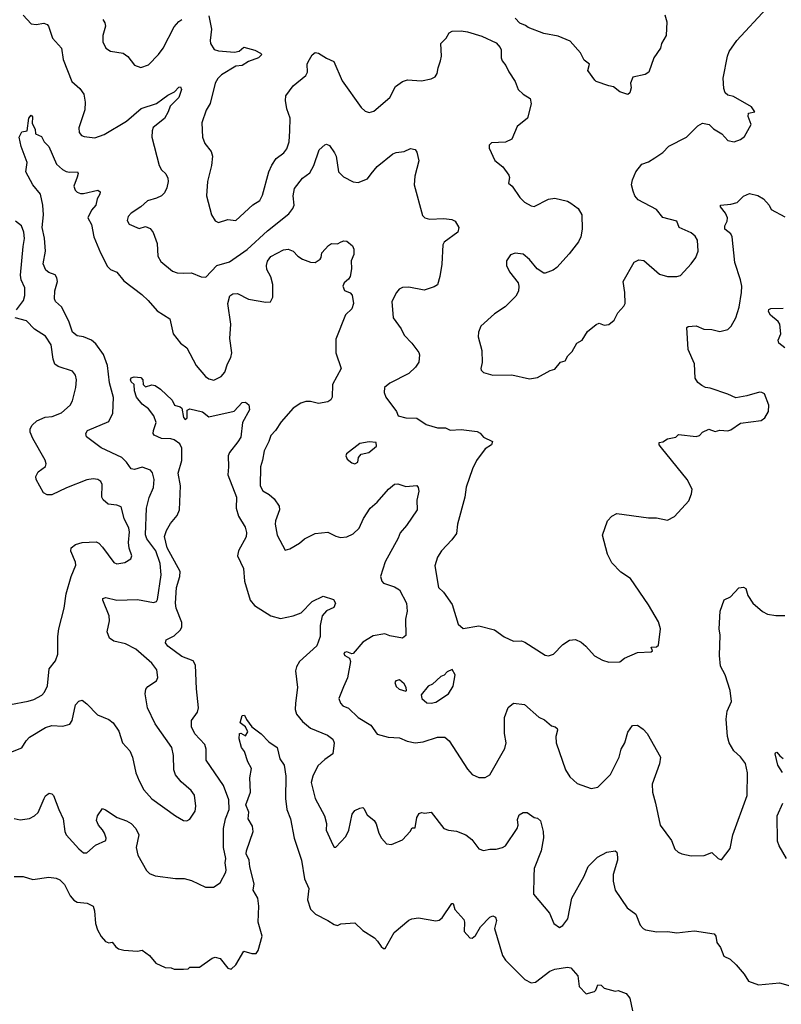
# Model space of a CAD drawing. Extents: x 2199565 to 2323334, y 894172 to 1018966.
# Tile 74 of 256: x 2278942 to 2283742, y 903096 to 909305. Entities that reach past the tile are written whole.
import ezdxf

# ---------------------------------------------------------------- set-up
doc = ezdxf.new("R2010")
doc.units = 0

msp = doc.modelspace()

# ---------------------------------------------------------------- linework, layer by layer
at = {"layer": '0CON10XD'}
for points in [[(2278963.1, 909333.1), (2279015, 909279.2), (2279045, 909274.4), (2279095, 909284), (2279115, 909276), (2279124, 909265), (2279149.8, 909189.8), (2279205.4, 909125.4), (2279216.4, 909055), (2279270, 908915), (2279320.7, 908870.7), (2279345.5, 908835.5), (2279355.5, 908785.5), (2279352.4, 908737.6), (2279315.9, 908624.1), (2279318, 908595), (2279331.2, 908575), (2279347.9, 908567.9), (2279415, 908560), (2279475, 908580.4), (2279615, 908665.5), (2279708, 908745), (2279805, 908776.9), (2279845, 908805.7), (2279875, 908830), (2279918.9, 908851.1), (2279945, 908880), (2279955, 908882.5), (2279962, 908865), (2279945.5, 908815), (2279889.6, 908760.4), (2279878.2, 908725), (2279855, 908683.1), (2279784.4, 908625), (2279777.1, 908605), (2279776, 908565), (2279821.9, 908385), (2279835, 908358.8), (2279863, 908333), (2279875.7, 908305.7), (2279878.1, 908285), (2279869.4, 908245), (2279855, 908214), (2279835.8, 908195), (2279805, 908178.9), (2279747.9, 908162.1), (2279705.6, 908124.4), (2279643.8, 908085), (2279626.2, 908065), (2279619.3, 908039.3), (2279632.5, 908015), (2279695, 907988), (2279735, 908000.8), (2279765, 907988), (2279783.3, 907963.3), (2279809.2, 907895), (2279812.9, 907815), (2279830.7, 907780.7), (2279905, 907720), (2279935, 907708.6), (2279977.7, 907707.7), (2280025, 907709.2), (2280085, 907684.2), (2280115, 907682.5), (2280185.3, 907754.7), (2280265, 907778.5), (2280375, 907856.5), (2280505, 907974.7), (2280638.1, 908081.9), (2280664.4, 908115), (2280671.5, 908135), (2280665.5, 908195), (2280675, 908241.2), (2280724.3, 908305), (2280770.1, 908339.9), (2280796.4, 908385), (2280830, 908485), (2280865, 908516.7), (2280875, 908520), (2280895, 908512.5), (2280926.7, 908465), (2280936, 908445), (2280952.5, 908345), (2280983.6, 908313.6), (2281045, 908282.1), (2281075, 908279.5), (2281135, 908302.5), (2281157.7, 908332.3)], [(2280135, 909330), (2280151.9, 909245), (2280142.9, 909175), (2280145.8, 909155.8), (2280167.7, 909117.7), (2280195, 909108), (2280295, 909101.2), (2280325, 909106.7), (2280355, 909132.5), (2280425, 909112.5), (2280460, 909095), (2280467.5, 909085), (2280447.5, 909065), (2280385, 909041.2), (2280345, 909016.2), (2280305, 909013.3), (2280213.3, 908956.7), (2280190, 908935), (2280174.5, 908905.5), (2280143.2, 908776.8), (2280118, 908735), (2280090, 908655), (2280094.2, 908565), (2280110, 908525), (2280148, 908475), (2280157.5, 908445), (2280150.8, 908385), (2280126, 908285), (2280120, 908195), (2280150.8, 908075), (2280175, 908036), (2280195, 908026.2), (2280255, 908046.2), (2280305, 908038.8), (2280411.2, 908138.8), (2280455, 908166.2), (2280472.1, 908197.9), (2280512.9, 908345), (2280532.1, 908387.9), (2280559.3, 908430.7), (2280606, 908465), (2280625, 908490), (2280641.4, 908535), (2280645.5, 908604.5), (2280647.5, 908685), (2280625, 908742.5), (2280616.9, 908795), (2280620.6, 908825), (2280665, 908888), (2280745, 908953.3), (2280755.7, 908975), (2280754.2, 909024.2), (2280759.7, 909040.3), (2280785, 909083.3), (2280805, 909098.8), (2280825, 909094), (2280875, 909062.2), (2280922.2, 909042.2), (2280975, 908920), (2281095, 908752.5), (2281119.3, 908729.3), (2281145, 908719.2), (2281175, 908728), (2281275.4, 908814.6), (2281310, 908885), (2281354.6, 908915.4), (2281385.6, 908925.6), (2281475, 908919.2), (2281535, 908932.9), (2281560, 908945), (2281574, 908965), (2281578.8, 909001.2), (2281594.4, 909045.6), (2281600, 909075), (2281595.8, 909155), (2281630.5, 909189.5), (2281648.3, 909221.7), (2281668, 909232), (2281725, 909234.4), (2281765, 909229.1), (2281855, 909200.6), (2281945, 909158.8), (2281970.7, 909130.7), (2281976.2, 909115), (2281976.2, 909065), (2281983.3, 909045), (2282007.1, 909017.1), (2282025, 908976.2), (2282065.7, 908915.7), (2282083.8, 908865), (2282115, 908836.2), (2282159.4, 908809.4), (2282166.9, 908775), (2282141.9, 908685), (2282078.3, 908631.7), (2282045, 908552), (2282005, 908532.9), (2281915, 908528.6), (2281902, 908515), (2281901.4, 908495), (2281937, 908417), (2281987.2, 908377.2), (2282024.2, 908325), (2282029.2, 908310.8), (2282023.3, 908275), (2282046.7, 908255), (2282093.6, 908183.6), (2282124.6, 908154.6), (2282165, 908132.2), (2282185, 908128), (2282275, 908174.2), (2282315, 908180.6), (2282395, 908160), (2282415, 908148), (2282462.5, 908115), (2282484.2, 908075), (2282488, 907985), (2282478, 907935), (2282463.8, 907905), (2282405, 907828.8), (2282327, 907743), (2282305, 907726), (2282255, 907706.7), (2282245, 907706.7), (2282203.8, 907735), (2282155, 907794), (2282115, 907826.7), (2282065, 907832), (2282035, 907823.3), (2282011.2, 907785), (2282010, 907755), (2282029.2, 907715), (2282082.9, 907645), (2282088.6, 907625), (2282087, 907593), (2282069.1, 907560.9), (2282001.2, 907495), (2281935, 907450.6), (2281847.9, 907372.1), (2281833.9, 907333.9), (2281832, 907305), (2281855, 907220), (2281856.2, 907143.8), (2281848.8, 907105), (2281850, 907095), (2281865, 907080), (2281925, 907063.8), (2282045, 907065.6), (2282155, 907040.8), (2282205, 907050), (2282285, 907093.3), (2282315, 907102.5), (2282350, 907145), (2282380, 907155), (2282397.5, 907185), (2282425, 907212.5), (2282453.3, 907265), (2282487.5, 907285), (2282520.3, 907339.7), (2282575, 907384), (2282595, 907390.8), (2282625, 907380), (2282655, 907383.3), (2282689.2, 907410.8), (2282712.7, 907457.3), (2282750.8, 907499.2), (2282758, 907515), (2282756.9, 907585), (2282746, 907655), (2282815, 907776.2), (2282845, 907790), (2282875, 907786), (2282975, 907700), (2283025, 907685.7), (2283085, 907685.7), (2283107.4, 907692.6), (2283174.3, 907765.7), (2283204, 907805), (2283217.5, 907845), (2283214.3, 907914.3), (2283199.8, 907939.8), (2283175, 907962.2), (2283098.8, 907995), (2283083.3, 908035), (2282995, 908058.8), (2282955, 908107.5), (2282840.3, 908170.3), (2282820, 908195), (2282808, 908225), (2282799.2, 908265), (2282804, 908295), (2282826.2, 908345), (2282863.3, 908395), (2282905, 908410), (2282945, 908433.3), (2282995, 908468.8), (2283033, 908507), (2283145, 908563.8), (2283216.7, 908635), (2283245, 908653.3), (2283287.5, 908645), (2283315, 908617.5), (2283366.7, 908585), (2283405, 908543.8), (2283445, 908536), (2283485, 908549.2), (2283510.3, 908569.7), (2283553.3, 908645), (2283534.2, 908695), (2283535, 908716.7), (2283575.8, 908724.2), (2283555, 908755.6), (2283441.7, 908821.7), (2283405, 908828.8), (2283388.8, 908845), (2283380.5, 908870.5), (2283375.7, 908935.7), (2283402.5, 909075), (2283414.4, 909105), (2283462.2, 909175), (2283648.8, 909375)], [(2283007.5, 909335), (2283021.7, 909291.7), (2283016.2, 909205), (2282986.7, 909155), (2282980, 909125), (2282940, 909065), (2282906.7, 908975), (2282885, 908958.8), (2282807, 908943), (2282791.2, 908905), (2282796.7, 908875), (2282786.7, 908845), (2282775, 908833.8), (2282725, 908850), (2282685, 908881.2), (2282655, 908888.8), (2282576.1, 908916.1), (2282566.7, 908925), (2282522, 908985), (2282532.5, 909025), (2282500.7, 909050.7), (2282477.3, 909097.3), (2282410.7, 909170.7), (2282335, 909201.2), (2282245, 909218), (2282146.1, 909256.1), (2282129.7, 909269.7), (2282095, 909283.8), (2282065.9, 909315.9)], [(2279466.6, 909306.6), (2279479.2, 909285), (2279482, 909265), (2279466.4, 909206.4), (2279466.1, 909166.1), (2279485, 909126.7), (2279515, 909106.2), (2279595, 909093.8), (2279624.2, 909074.2), (2279665, 909018.8), (2279705, 909004.2), (2279755, 909020.6), (2279816.9, 909085), (2279846.7, 909125), (2279915, 909260), (2279946.2, 909295), (2279965, 909307.5)], [(2278875, 904681.1), (2278955, 904714.3), (2278982.3, 904757.7), (2279005, 904780), (2279105, 904841.1), (2279145, 904854.4), (2279215, 904850.8), (2279257.9, 904862.1), (2279273.4, 904886.6), (2279294.4, 904985), (2279315, 905008), (2279335, 905013.8), (2279365, 904992), (2279432.1, 904922.1), (2279505, 904892.2), (2279531.4, 904871.4), (2279567.9, 904817.9), (2279591.1, 904745), (2279635.4, 904695.4), (2279653.5, 904655), (2279674.6, 904555), (2279694.7, 904504.7), (2279725, 904449.2), (2279775, 904392.5), (2279923.8, 904285), (2279975, 904256), (2279995, 904254), (2280015, 904263.8), (2280048.6, 904315), (2280051.9, 904345), (2280042.9, 904415), (2280022.5, 904445), (2279960.2, 904500.2), (2279925, 904543.8), (2279913.3, 904575), (2279911.1, 904665), (2279901.9, 904715), (2279795.5, 904865), (2279746.7, 904965), (2279732.2, 905055), (2279736.8, 905083.2), (2279749.7, 905100.3), (2279804.2, 905135.8), (2279812.3, 905157.7), (2279805.6, 905205), (2279775, 905248.1), (2279675, 905335.5), (2279609.9, 905369.9), (2279535, 905385.5), (2279508.9, 905405), (2279493.8, 905445), (2279507.3, 905515), (2279506.7, 905545), (2279466, 905645), (2279466.7, 905655), (2279485, 905662.5), (2279555, 905644.5), (2279685, 905650), (2279785, 905629.2), (2279804.3, 905635.7), (2279811.7, 905648.3), (2279834.7, 905805), (2279827.4, 905875), (2279801, 905955), (2279742.5, 906032.5), (2279735.8, 906055.8), (2279742.1, 906225), (2279757.6, 906292.4), (2279785.8, 906355.8), (2279789.4, 906405), (2279778.8, 906448.8), (2279767.5, 906465), (2279715, 906484), (2279665, 906468.6), (2279645, 906472.5), (2279614.4, 906515), (2279585, 906543.5), (2279455, 906605.7), (2279363.9, 906673.9), (2279360, 906695), (2279370, 906715), (2279505, 906772.5), (2279528.2, 906825), (2279533.6, 906923.6), (2279509.1, 907015), (2279494.6, 907125), (2279471.1, 907195), (2279421.7, 907261.7), (2279394, 907285), (2279345, 907304.5), (2279305, 907311.1), (2279275.2, 907335.2), (2279251.7, 907405), (2279205.2, 907495.2), (2279167.6, 907527.6), (2279162.5, 907545), (2279163.8, 907595), (2279180.8, 907655), (2279177.2, 907677.2), (2279165, 907696.9), (2279125, 907711.9), (2279107.5, 907725), (2279090.5, 907765), (2279105.3, 907845), (2279098.5, 907928.5), (2279082.8, 907995), (2279092, 908075), (2279088.1, 908135), (2279072.5, 908205), (2279025.8, 908265), (2278981.4, 908345), (2278990, 908405), (2278952, 908505), (2278938.8, 908565), (2278955, 908597.5), (2278990, 908605), (2278998.8, 908685), (2279015, 908702.5), (2279023, 908693), (2279021.7, 908651.7), (2279040, 908615), (2279042.5, 908585), (2279078.7, 908568.7), (2279096.2, 908535), (2279125, 908506.7), (2279174.6, 908394.6), (2279211.1, 908361.1), (2279235, 908348.6), (2279256.8, 908343.2), (2279305.8, 908345.8), (2279311.2, 908335), (2279305, 908313.3), (2279282.9, 908255), (2279291.3, 908231.3), (2279305, 908218), (2279325, 908209.2), (2279345, 908209.2), (2279435, 908231.2), (2279449.2, 908219.2), (2279447.5, 908205), (2279430, 908175), (2279422.5, 908135), (2279395, 908103.3), (2279371.2, 908055), (2279394.1, 908014.1), (2279409.1, 907935), (2279450.4, 907835), (2279495, 907750), (2279515, 907730), (2279555, 907712.5), (2279598, 907658), (2279712.4, 907572.4), (2279752.9, 907535), (2279808.7, 907468.7), (2279888.5, 907418.5), (2279909.4, 907325), (2279955, 907266), (2279995, 907236.7), (2280054.6, 907124.6), (2280114, 907055), (2280135, 907040.8), (2280165, 907032.9), (2280212, 907055), (2280235, 907082), (2280252.5, 907135), (2280273.9, 907176.1), (2280278.8, 907205), (2280266.7, 907295), (2280273.8, 907385), (2280253.6, 907515), (2280266.8, 907563.2), (2280285, 907575.8), (2280315, 907579.2), (2280385, 907542.9), (2280493, 907523), (2280522.9, 907527.1), (2280536.9, 907555), (2280537.8, 907635), (2280525, 907683.3), (2280499.7, 907729.7), (2280496.9, 907755), (2280505, 907783.3), (2280525, 907812), (2280605, 907853.8), (2280635, 907857.5), (2280665, 907845.8), (2280694.6, 907814.6), (2280725, 907794.2), (2280775, 907776), (2280805, 907774.2), (2280836.7, 907795), (2280843.3, 907805), (2280846.2, 907835), (2280887.7, 907882.3), (2280906.4, 907893.6), (2280945, 907891.2), (2280967.5, 907905), (2280985, 907911.2), (2281005, 907908), (2281039.4, 907879.4), (2281048.3, 907858.3), (2281048.9, 907825), (2281030.6, 907785), (2281034.4, 907735), (2281024.5, 907685.5), (2281015, 907668.8), (2280986.2, 907645), (2280978.8, 907625), (2280988.3, 907598.3), (2281025, 907583.3), (2281038.3, 907568.3), (2281046, 907516), (2281035, 907481.2), (2280995.7, 907444.3), (2280935, 907290), (2280934, 907205), (2280967.5, 907105), (2280912.7, 907005), (2280912.5, 906925), (2280902.7, 906907.3), (2280884.1, 906895.9), (2280825, 906885.7), (2280775, 906898.1), (2280745, 906897.1), (2280715, 906887.1), (2280665, 906855.7), (2280590.2, 906769.8), (2280555, 906714.2), (2280525, 906683.8), (2280512.5, 906645), (2280482.7, 906587.3), (2280472.1, 906527.9), (2280460, 906485), (2280458.5, 906365), (2280475, 906334.4), (2280515, 906311.1), (2280545, 906284.3), (2280576.6, 906236.6), (2280579.4, 906215), (2280554.4, 906145), (2280552.9, 906125), (2280565.6, 906055.6), (2280615, 905960), (2280645, 905967.5), (2280705, 906004.2), (2280738, 906032), (2280805.4, 906064.6), (2280885, 906074.3), (2280935, 906047.5), (2280965, 906040), (2281005, 906044.4), (2281045, 906062.9), (2281081.7, 906098.3), (2281109.7, 906160.3), (2281150.8, 906225), (2281195, 906262), (2281265.8, 906345), (2281304.4, 906375.6), (2281325, 906378), (2281375, 906362), (2281445, 906367.5), (2281454.5, 906354.5), (2281456.8, 906333.2), (2281446.2, 906275), (2281447.5, 906215), (2281380, 906115), (2281340.7, 906069.3), (2281327.8, 906035), (2281245, 905886.2), (2281216, 905795), (2281224, 905765), (2281235, 905751.2), (2281305, 905728.5), (2281335, 905709.2), (2281379.2, 905625), (2281384.4, 905575), (2281374.4, 905525), (2281375, 905422.5), (2281355, 905404.2), (2281275, 905420), (2281242.9, 905432.9), (2281169.3, 905420.7), (2281105, 905379.2), (2281045, 905308.8), (2281035, 905306.2), (2281005, 905318.6), (2280988.8, 905315), (2280984.5, 905305), (2280990.8, 905295), (2281020, 905280), (2281027.3, 905257.3), (2281007.5, 905155), (2280982.4, 905097.6)], [(2281157.7, 908332.3), (2281195, 908380), (2281295, 908460), (2281315, 908468.1), (2281365, 908473.8), (2281405, 908493.3), (2281435, 908487.5), (2281445, 908470), (2281458.8, 908415), (2281432.3, 908317.7), (2281429.4, 908265), (2281480.3, 908070.3), (2281495.8, 908055.8), (2281525, 908048), (2281615, 908051.4), (2281665, 908046), (2281686.7, 908035), (2281710, 907995), (2281703.3, 907965), (2281618.5, 907901.5), (2281608.1, 907885), (2281603.6, 907763.6), (2281590.8, 907685), (2281575, 907633.8), (2281555, 907620.8), (2281491.2, 907598.8), (2281395, 907619.4), (2281355, 907616.9), (2281334, 907605), (2281318, 907585), (2281288.3, 907528.3), (2281296.2, 907425), (2281347.1, 907355), (2281365.8, 907315), (2281414.2, 907265), (2281457, 907207), (2281461.7, 907191.7), (2281457.1, 907145), (2281436.6, 907113.4), (2281393.8, 907075), (2281275, 907012.9), (2281242, 906985), (2281240, 906955), (2281250, 906925), (2281316.7, 906835), (2281327, 906807), (2281375, 906793.8), (2281445, 906792.5), (2281505, 906752), (2281575, 906732.5), (2281625, 906731.2), (2281655, 906716.2), (2281725, 906720.8), (2281825, 906708.8), (2281845, 906697.5), (2281865, 906672.5), (2281922.5, 906645), (2281916.2, 906625), (2281875, 906600), (2281820.8, 906525), (2281796.8, 906473.2), (2281757.1, 906357.1), (2281747.8, 906295), (2281701.4, 906125), (2281694.2, 906065), (2281665.7, 906025), (2281600, 905955), (2281576.2, 905915), (2281558.3, 905861.7), (2281582, 905725), (2281614.3, 905694.3), (2281667.4, 905617.4), (2281705, 905492.5), (2281737, 905467), (2281835, 905482), (2281935, 905458), (2281995, 905413.8), (2282055, 905386.2), (2282105, 905387.5), (2282125, 905380), (2282255, 905298.8), (2282275, 905293.8), (2282305.8, 905304.2), (2282365.8, 905364.2), (2282407, 905393), (2282445, 905395.8), (2282480.6, 905380.6), (2282511.2, 905355), (2282565, 905293.3), (2282615, 905266.7), (2282655, 905253.3), (2282725, 905256.7), (2282755, 905280), (2282835, 905313.8), (2282921.7, 905318.3), (2282930, 905325), (2282921.7, 905348.3), (2282955, 905350), (2282968.3, 905361.7), (2282981.2, 905465), (2282968.3, 905508.3), (2282905.7, 905615.7), (2282792.3, 905782.3), (2282730.9, 905820.9), (2282675, 905880), (2282647.5, 905935), (2282616.2, 906055), (2282646.7, 906145), (2282673.3, 906175), (2282705, 906191.2), (2282905, 906164.2), (2282955, 906163.8), (2283025, 906150), (2283068.3, 906171.7), (2283158.8, 906271.2), (2283176.2, 906315), (2283180, 906345), (2283149.2, 906405), (2282986.7, 906605), (2282972.5, 906625), (2282971.7, 906638.3), (2282995, 906642.5), (2283025, 906662.5), (2283077, 906673), (2283095, 906690), (2283205, 906676.7), (2283226.1, 906683.9), (2283246.4, 906703.6), (2283285, 906722.5), (2283325, 906707.5), (2283355, 906717.5), (2283405, 906713.3), (2283425, 906718.8), (2283485, 906760), (2283615, 906778.8), (2283638.8, 906795), (2283662, 906835), (2283663.8, 906875), (2283636.7, 906945), (2283620, 906955), (2283604.1, 906955.9), (2283525, 906932.5), (2283455, 906920.8), (2283404.4, 906944.4), (2283295, 906981.4), (2283265, 906985.8), (2283241.7, 906998.3), (2283217.3, 907017.3), (2283200, 907045), (2283195.6, 907135), (2283154.5, 907225), (2283146.4, 907363.6), (2283155, 907370), (2283205, 907373.8), (2283255, 907353.1), (2283305, 907350.8), (2283355, 907340), (2283405, 907352.5), (2283426.9, 907373.1), (2283456.2, 907425), (2283477.2, 907492.8), (2283492.5, 907585), (2283492.9, 907625), (2283484.6, 907665), (2283450, 907775), (2283433.3, 907935), (2283424.5, 907954.5), (2283387.5, 907985), (2283387.1, 908005), (2283400.8, 908035), (2283402.5, 908055), (2283390, 908085), (2283360, 908125), (2283360, 908135), (2283425, 908141.2), (2283465, 908152.5), (2283505, 908193.3), (2283541.7, 908208.3), (2283595, 908196.2), (2283630, 908175), (2283665, 908136.2), (2283678.8, 908108.8), (2283765, 908061.2)], [(2278922.1, 907475), (2278965.5, 907535), (2278974.6, 907565.4), (2278974.5, 907615), (2278951.8, 907665), (2278946.8, 907695), (2278964.5, 907875), (2278973.3, 907925), (2278968.9, 907965), (2278952.9, 908005), (2278915.4, 908035.4)], [(2283765, 907236.9), (2283726.7, 907265), (2283723.3, 907285), (2283738.8, 907325), (2283734, 907385), (2283722.7, 907402.7), (2283675, 907441.2), (2283662, 907465), (2283663.1, 907476.9), (2283675.8, 907484.2), (2283755, 907486.2)], [(2278885, 904986.9), (2278995, 905007.1), (2279031.7, 905018.3), (2279081.2, 905045), (2279099.2, 905065), (2279116.9, 905105), (2279128.6, 905211.4), (2279167.5, 905262.5), (2279183.1, 905305), (2279181.9, 905415), (2279188.6, 905465), (2279223.3, 905595), (2279235.5, 905684.5), (2279267.3, 905795), (2279295.5, 905865), (2279294.5, 905885), (2279265, 905953.3), (2279265.8, 905975), (2279293.1, 905996.9), (2279335, 906008.9), (2279425, 906012.5), (2279440, 906005), (2279465, 905978.1), (2279535, 905883.3), (2279555, 905874.4), (2279605, 905882.5), (2279643.3, 905905), (2279648.8, 905925), (2279632.4, 905972.4), (2279628.1, 906008.1), (2279633.3, 906075), (2279629.5, 906099.5), (2279599.6, 906159.6), (2279582.7, 906232.7), (2279555, 906243.5), (2279500.2, 906250.2), (2279467.9, 906277.9), (2279460.8, 906295), (2279462.7, 906375), (2279453.9, 906393.9), (2279435.4, 906405.4), (2279405, 906410.4), (2279365, 906402.7), (2279236.4, 906353.6), (2279145, 906309.1), (2279115, 906309.5), (2279092.2, 906322.2), (2279046.9, 906405), (2279044.3, 906425), (2279058.8, 906455), (2279105, 906486.7), (2279108.6, 906505), (2279102.3, 906527.7), (2279024.3, 906665), (2279008.6, 906705), (2279007.5, 906725), (2279020.9, 906749.1), (2279050, 906775), (2279101.8, 906798.2), (2279147.2, 906802.8), (2279205, 906826.9), (2279261.2, 906875), (2279275, 906902.5), (2279296.9, 906985), (2279300, 907035), (2279293, 907063), (2279275, 907088), (2279185, 907118.1), (2279163.9, 907133.9), (2279153.5, 907165), (2279140, 907255), (2279105, 907309.2), (2279035, 907353.1), (2278985, 907405.6), (2278914.3, 907425)], [(2278907.2, 904267.2), (2278945, 904259.6), (2279005, 904267.9), (2279035.9, 904284.1), (2279059.4, 904305), (2279095.8, 904394.2), (2279105, 904410), (2279127, 904427), (2279145, 904423.3), (2279155, 904412.5), (2279189.5, 904325), (2279216.9, 904265), (2279226.9, 904185), (2279235.7, 904165), (2279315, 904076.7), (2279345, 904052.5), (2279365, 904052.5), (2279419.3, 904100.7), (2279485, 904130), (2279486.7, 904145), (2279476.2, 904175), (2279465, 904196.7), (2279438.8, 904225), (2279426.1, 904256.1), (2279432, 904285), (2279465, 904330), (2279483.6, 904323.6), (2279556.7, 904275), (2279615, 904254.2), (2279645, 904235.8), (2279674, 904205), (2279692.5, 904165), (2279675.5, 904085), (2279687.1, 904037.1), (2279740.8, 903940.8), (2279761.3, 903921.3), (2279795, 903905.8), (2279925, 903889.2), (2279979.4, 903889.4), (2280025, 903878), (2280112.5, 903835), (2280164.2, 903835.8), (2280205, 903862), (2280240.9, 903929.1), (2280244.5, 903945), (2280237.7, 903987.7), (2280241.5, 904015), (2280226.9, 904085), (2280226.5, 904205), (2280239.1, 904265), (2280261.5, 904325), (2280260.6, 904385), (2280225.7, 904475.7), (2280116.4, 904635), (2280116.8, 904705), (2280109.6, 904735), (2280045, 904802), (2280025.7, 904845), (2280024, 904885), (2280062, 904938), (2280069.6, 904965), (2280056.3, 905086.3), (2280050, 905235), (2280035, 905261.4), (2279965, 905290), (2279876.7, 905355), (2279861.4, 905375), (2279865.7, 905394.3), (2279915, 905419.4), (2279954.3, 905455), (2279964.4, 905475), (2279963.6, 905505), (2279929.4, 905595), (2279923.7, 905625), (2279930.5, 905725), (2279951.3, 905795), (2279954.1, 905825), (2279871.6, 905975), (2279854.7, 906045.3), (2279866.5, 906085), (2279892.3, 906127.7), (2279935, 906179.2), (2279948.7, 906215), (2279955.3, 906365), (2279940.5, 906445), (2279964.7, 906525), (2279965, 906603.3), (2279950.8, 906630.8), (2279915.2, 906655.2), (2279895, 906662.1), (2279836, 906665), (2279790, 906685), (2279784.4, 906695), (2279785.5, 906715), (2279802.7, 906765), (2279787.4, 906807.4), (2279755, 906851.4), (2279715, 906881.4), (2279677.8, 906925), (2279665.7, 906964.3), (2279664, 907005), (2279645, 907022.5), (2279640.6, 907035), (2279645, 907046.7), (2279663, 907053), (2279705, 907050), (2279717.5, 907035), (2279720, 907005), (2279735, 906990), (2279775, 907003.3), (2279795, 906998), (2279830, 906975), (2279903.3, 906905), (2279917.5, 906875), (2279953.9, 906863.9), (2279963.3, 906855), (2279975, 906797.5), (2279985, 906784.5), (2279997.8, 906795), (2279997.7, 906842.3), (2280015, 906850.8), (2280095, 906832.5), (2280135, 906800), (2280294.3, 906835.7), (2280345, 906891.2), (2280365, 906893.3), (2280385.8, 906875.8), (2280391.4, 906845), (2280346.9, 906765), (2280335, 906673.3), (2280317.6, 906642.4), (2280264, 906575), (2280255.8, 906555), (2280259.2, 906485), (2280254.2, 906435), (2280309.2, 906295), (2280305.7, 906224.3), (2280320.8, 906175), (2280364.3, 906104.3), (2280371.7, 906071.7), (2280368.6, 906045), (2280321.4, 905955), (2280315.8, 905925), (2280352.2, 905845), (2280360, 905765), (2280395.6, 905645.6), (2280422, 905612), (2280525, 905546.4), (2280585, 905529.5), (2280665, 905545.6), (2280715.4, 905564.6), (2280785, 905635.7), (2280855, 905670), (2280920, 905650), (2280932, 905625), (2280921.2, 905598.8), (2280875, 905576.9), (2280847.8, 905545), (2280835.4, 905485), (2280836.9, 905415), (2280815, 905357.1), (2280705, 905258.6), (2280686.2, 905225), (2280680, 905200), (2280692.7, 905095), (2280679.5, 904995), (2280678.9, 904955), (2280687.5, 904925), (2280725, 904880), (2280775, 904836.7), (2280882.8, 904792.8), (2280915, 904768), (2280924.4, 904745), (2280915.8, 904675), (2280865, 904640), (2280820.9, 904599.1), (2280790, 904535), (2280780, 904495), (2280804.7, 904394.7), (2280864.3, 904285), (2280875.7, 904235.7), (2280874.2, 904195), (2280915, 904102.5), (2280925, 904087.5), (2280935, 904087.5), (2280998, 904155), (2281015.6, 904195), (2281037.1, 904295), (2281055, 904318), (2281085, 904333.8), (2281105, 904336.7), (2281111.7, 904331.7), (2281131.7, 904291.7), (2281175.9, 904255.9), (2281188, 904235), (2281205.6, 904175.6), (2281223.1, 904143.1), (2281255, 904108), (2281285, 904104.2), (2281355, 904134.3), (2281403.8, 904185), (2281415, 904210), (2281435, 904210), (2281446, 904275), (2281459.7, 904300.3), (2281475, 904306), (2281495, 904301.2), (2281535, 904307.5), (2281615.5, 904205.5), (2281644.5, 904194.5), (2281695, 904188.9), (2281754.7, 904164.7), (2281791.4, 904135), (2281835, 904076), (2281865, 904065.8), (2281905, 904074.3), (2281945, 904074.3), (2281985.8, 904084.2), (2282004.3, 904095.7), (2282078, 904205), (2282083.8, 904225), (2282079.3, 904260.7), (2282089.3, 904290.7), (2282115, 904306.7), (2282140, 904305), (2282184.1, 904274.1), (2282205, 904270), (2282225, 904252.5), (2282242, 904185), (2282243.9, 904146.1), (2282229.2, 904065), (2282185, 903953.3), (2282182.1, 903905), (2282180.9, 903790.9), (2282281.4, 903671.4), (2282308.8, 903605), (2282345, 903580), (2282365, 903593.3), (2282397.5, 903635), (2282422.5, 903765), (2282500.6, 903905), (2282525.7, 903965), (2282583.8, 904025), (2282642.5, 904055), (2282695, 904063.3), (2282705.9, 904055.9), (2282710.8, 904025), (2282710.8, 904005), (2282683.1, 903915), (2282683.3, 903873.3), (2282695.6, 903815.6), (2282771.2, 903705), (2282825, 903663.8), (2282853.8, 903595), (2282871.2, 903575), (2282885.9, 903565.9), (2282957.3, 903552.7), (2283025, 903554.4), (2283085, 903548), (2283156.2, 903556.2)], [(2281055, 906503.8), (2281072.5, 906515), (2281077.5, 906545), (2281093.6, 906566.4), (2281143.6, 906576.4), (2281190, 906615), (2281188.3, 906638.3), (2281145, 906643.3), (2281085, 906633.3), (2281002.3, 906567.7), (2280996.7, 906555), (2281006.7, 906535), (2281035, 906510), (2281055, 906503.8)], [(2280982.4, 905097.6), (2280953.8, 905025), (2280963.8, 904995), (2280978, 904978), (2281015, 904964.2), (2281075, 904904.2), (2281155, 904855.8), (2281195, 904800.8), (2281265, 904780), (2281335, 904775.8), (2281385, 904756), (2281435, 904745.8), (2281485, 904751.1), (2281575, 904781.5), (2281621.1, 904781.1), (2281648, 904758), (2281765, 904580), (2281795, 904546.2), (2281835, 904525.8), (2281875, 904527.5), (2281906.2, 904543.8), (2281999.8, 904710.2), (2282009.1, 904745), (2281996.8, 904803.2), (2281997.1, 904905), (2282021.2, 904968.8), (2282055, 904996), (2282123, 904987), (2282215, 904906), (2282250.7, 904890.7), (2282295, 904852.5), (2282316.7, 904846.7), (2282330, 904835), (2282332.5, 904825), (2282322, 904785), (2282324.3, 904745), (2282381.2, 904575), (2282409.7, 904529.7), (2282455, 904488.8), (2282545, 904456.7), (2282585, 904466.2), (2282665.8, 904545), (2282721.4, 904655), (2282732.9, 904705), (2282755.4, 904744.6), (2282775, 904813.3), (2282805, 904854), (2282835, 904856.2), (2282872.3, 904832.3), (2282896, 904805), (2282981.1, 904655), (2282975, 904613.3), (2282928.6, 904485), (2282931.4, 904435), (2282949.2, 904365), (2282978, 904225), (2283049.7, 904129.7), (2283071.2, 904075), (2283093.3, 904055), (2283115, 904044.2), (2283175, 904032.5), (2283255.9, 904034.1), (2283305, 904053.8), (2283345, 904016), (2283365, 904006.7), (2283420.5, 904079.5), (2283437.5, 904165), (2283526.6, 904413.4), (2283528.9, 904555), (2283516.9, 904615), (2283485, 904657.8), (2283442.5, 904695), (2283414.6, 904745), (2283404.1, 904784.1), (2283394.6, 904895.4), (2283401.8, 904945), (2283427.9, 905005), (2283421.1, 905075), (2283388.1, 905175), (2283358.3, 905228.3), (2283352.5, 905295), (2283356.9, 905425), (2283350.6, 905465), (2283356.2, 905575), (2283382.3, 905647.7), (2283422.5, 905665), (2283475, 905722.5), (2283505, 905727.5), (2283518.8, 905718.8), (2283531.2, 905675), (2283563.8, 905625), (2283624.2, 905574.2), (2283655.9, 905555.9), (2283707.3, 905547.3), (2283765, 905547.5)], [(2281535, 904996.2), (2281565, 905002.5), (2281645, 905053.8), (2281675, 905102.5), (2281686.4, 905173.6), (2281667, 905207), (2281637, 905193), (2281618.3, 905171.7), (2281596.4, 905163.6), (2281544.1, 905115.9), (2281517.7, 905102.3), (2281473, 905047), (2281477.5, 905025), (2281508.3, 904998.3), (2281535, 904996.2)], [(2281375, 905070), (2281380, 905075), (2281377.5, 905095), (2281365, 905117.5), (2281335, 905142.5), (2281313.6, 905136.4), (2281307.5, 905125), (2281315, 905100), (2281333.3, 905083.3), (2281375, 905070)], [(2278908.3, 903901.7), (2278965, 903902), (2279025, 903882.5), (2279125, 903898.6), (2279172.7, 903892.7), (2279195, 903880.8), (2279225, 903852.5), (2279260.2, 903780.2), (2279282.7, 903752.7), (2279305, 903741.1), (2279366.4, 903733.6), (2279404.2, 903714.2), (2279414, 903685), (2279420, 903605), (2279432.5, 903565), (2279455, 903523.8), (2279482.7, 903492.7), (2279505, 903483.3), (2279525, 903487.5), (2279547.7, 903457.7), (2279565, 903446.7), (2279598.3, 903438.3), (2279685, 903431.2), (2279715, 903437.5), (2279760, 903405), (2279800, 903355), (2279858.3, 903328.3), (2279896.4, 903326.4), (2279915, 903317.5), (2279975, 903317.5), (2280005, 903320), (2280015, 903330), (2280075, 903330), (2280155, 903386.7), (2280175, 903393.8), (2280205.8, 903385.8), (2280253.6, 903323.6), (2280275, 903317.5), (2280304.1, 903345.9), (2280355, 903431.2), (2280405, 903417.5), (2280432.7, 903417.3), (2280445, 903436.2), (2280471.2, 903525), (2280445.3, 903615), (2280448.6, 903715), (2280443.4, 903765), (2280414.6, 903815), (2280419.6, 903855), (2280392.4, 903962.4), (2280387.7, 904005), (2280369.8, 904045), (2280371.7, 904065), (2280413, 904185), (2280409.3, 904219.3), (2280382.7, 904265), (2280387, 904307), (2280366.7, 904355), (2280396.3, 904435), (2280393.5, 904525), (2280403.9, 904583.9), (2280379.2, 904625), (2280360, 904690), (2280340, 904715), (2280325, 904770), (2280327, 904803), (2280336.4, 904806.4), (2280365, 904790), (2280380, 904815), (2280366, 904846), (2280332, 904872), (2280345, 904917.5), (2280359.3, 904919.3), (2280371.7, 904891.7), (2280406.1, 904846.1), (2280465, 904802.5), (2280512, 904752), (2280565, 904716.2), (2280581.2, 904645), (2280608.1, 904605), (2280619.4, 904535), (2280617.5, 904395), (2280625.7, 904325), (2280649.4, 904265), (2280671.1, 904145), (2280718.9, 904005), (2280736.7, 903886.7), (2280764.4, 903825.6), (2280756.4, 903755), (2280775, 903696.2), (2280806.7, 903665), (2280885, 903625.8), (2280925, 903598.8), (2280945, 903593.8), (2280966.4, 903603.6), (2281055, 903610), (2281105, 903562.5), (2281177.5, 903515), (2281196.7, 903495), (2281220.5, 903460.5), (2281235, 903447.5), (2281245, 903447.5), (2281301.8, 903548.2), (2281393.8, 903626.2), (2281414.3, 903635.7), (2281455, 903640.9), (2281565, 903622.5), (2281585, 903626.9), (2281605, 903642), (2281665, 903732.5), (2281675, 903732.5), (2281683.8, 903695), (2281741.2, 903631.2), (2281745.8, 903615), (2281744.3, 903555), (2281780, 903515), (2281795, 903513.8), (2281815, 903531.2), (2281846, 903585), (2281905, 903646), (2281925, 903654), (2281941.2, 903645), (2281947.5, 903625), (2281934.3, 903575), (2281984.4, 903405), (2282004.4, 903375), (2282125, 903252.2), (2282165, 903231.9), (2282193.2, 903236.8), (2282283.8, 903305), (2282315, 903318.6), (2282395, 903330), (2282416.1, 903326.1), (2282460, 903275), (2282469.3, 903209.3), (2282513, 903163), (2282565, 903176.7), (2282573.3, 903185), (2282585, 903220), (2282606.1, 903216.1), (2282625, 903197.5), (2282695, 903180), (2282715, 903182.5), (2282763.6, 903163.6), (2282786.7, 903135), (2282804, 903055)], [(2283749.1, 904559.1), (2283721.4, 904605), (2283703.1, 904675), (2283705, 904682.5), (2283715, 904686), (2283732.3, 904662.3), (2283755, 904646.2)], [(2283774.4, 904015), (2283728.9, 904095), (2283718.5, 904125), (2283716.7, 904285), (2283752.9, 904365)], [(2283156.2, 903556.2), (2283195, 903560), (2283319.7, 903539.7), (2283330, 903525), (2283337, 903487), (2283358.6, 903455), (2283380.2, 903400.2), (2283420.3, 903380.3), (2283458.8, 903345), (2283507.3, 903287.3), (2283535, 903242.5), (2283599.3, 903219.3), (2283731.2, 903231.2), (2283826.7, 903205)]]:
    msp.add_lwpolyline(points, dxfattribs=at)

doc.saveas('drawing.dxf')
